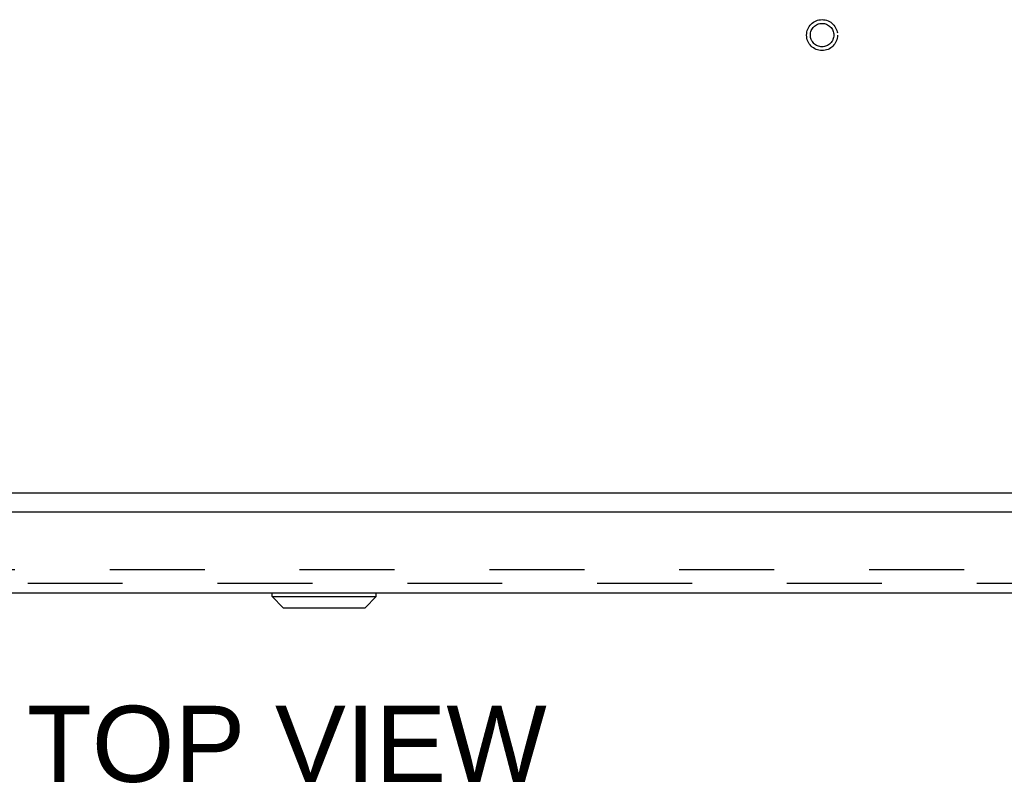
# Model space of a CAD drawing. Header units: inches. Extents: x 0 to 183, y 0 to 118.
# Tile 66 of 80: x 76 to 86, y 89 to 97. Entities that reach past the tile are written whole.
import ezdxf

# ---------------------------------------------------------------- set-up
doc = ezdxf.new("R2010")
doc.units = ezdxf.units.IN
doc.header["$LTSCALE"] = 10.065561
doc.header["$MEASUREMENT"] = 0
doc.linetypes.add('HIDDEN', pattern=[0.2, 0.1, -0.1])
doc.layers.get('0').update_dxf_attribs({"linetype": 'CONTINUOUS'})
for name, color, linetype in [('DEFAULT_2', 8, 'HIDDEN'), ('DIMENSIONS', 7, 'CONTINUOUS'), ('MAIN_ENCLOSURE_DOOR_ASSEMBLY', 7, 'CONTINUOUS')]:
    doc.layers.add(name, color=color, linetype=linetype)
doc.styles.get("Standard").update_dxf_attribs({"font": 'arial.ttf'})

msp = doc.modelspace()

# ---------------------------------------------------------------- linework, layer by layer
at = {"color": 7, "linetype": 'Continuous'}
msp.add_line((96.368, 91.813), (62.972, 91.813), dxfattribs=at)
at = {"layer": 'DEFAULT_2', "color": 8, "linetype": 'HIDDEN'}
msp.add_line((93.603, 91), (64.488, 91), dxfattribs=at)
for radius in [0.164, 0.124]:
    msp.add_circle((84.045, 96.667), radius, dxfattribs=at)
at = {"layer": 'MAIN_ENCLOSURE_DOOR_ASSEMBLY', "color": 3, "linetype": 'Continuous'}
for p, q in [((94.171, 91.609), (63.357, 91.609)), ((63.542, 90.755), (93.986, 90.755))]:
    msp.add_line(p, q, dxfattribs=at)
at = {"layer": 'MAIN_ENCLOSURE_DOOR_ASSEMBLY', "color": 8, "linetype": 'HIDDEN'}
msp.add_line((63.542, 90.859), (93.986, 90.859), dxfattribs=at)
at = {"layer": 'MAIN_ENCLOSURE_DOOR_ASSEMBLY', "color": 7, "linetype": 'Continuous'}
for p, q in [((78.212, 90.715), (78.212, 90.755)), ((78.213, 90.715), (78.213, 90.755)), ((79.316, 90.715), (79.316, 90.755)), ((78.33, 90.597), (78.212, 90.715)), ((78.212, 90.715), (79.316, 90.715)), ((78.331, 90.597), (78.213, 90.715)), ((79.198, 90.597), (79.316, 90.715)), ((78.33, 90.597), (79.198, 90.597))]:
    msp.add_line(p, q, dxfattribs=at)

# ---------------------------------------------------------------- texts
at = {"layer": 'DIMENSIONS', "color": 2, "linetype": 'Continuous', "insert": (78.368, 89.558), "char_height": 0.8074, "width": 5.50171, "attachment_point": 2, "line_spacing_factor": 0.9}
msp.add_mtext('TOP VIEW', dxfattribs=at)

doc.saveas('drawing.dxf')
